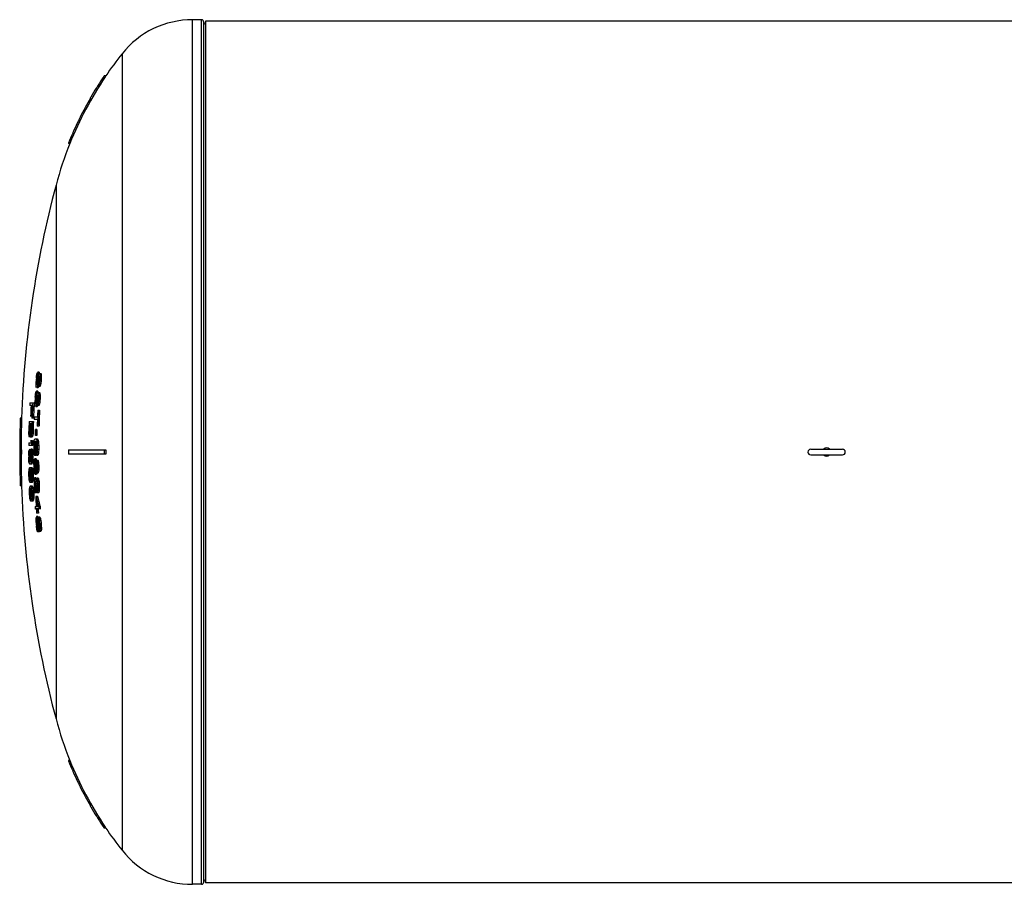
# Model space of a CAD drawing. Header units: millimetres. Extents: x 0 to 297, y 0 to 210.
# Tile 3 of 17: x 101 to 145, y 73 to 111. Entities that reach past the tile are written whole.
import ezdxf

# ---------------------------------------------------------------- set-up
doc = ezdxf.new("R2010")
doc.units = ezdxf.units.MM
doc.header["$LTSCALE"] = 16.335
doc.layers.get('0').update_dxf_attribs({"linetype": 'CONTINUOUS'})
doc.layers.add('AXES_REF', color=7, linetype='CONTINUOUS')

msp = doc.modelspace()

# ---------------------------------------------------------------- linework, layer by layer
at = {"color": 9, "linetype": 'Continuous'}
for p, q in [((109.032, 72.871), (109.032, 111.271)), ((109.432, 72.871), (109.432, 111.271))]:
    msp.add_line(p, q, dxfattribs=at)
at = {"color": 7, "linetype": 'Continuous'}
for p, q in [((109.532, 72.974), (109.532, 111.171)), ((188.841, 111.211), (109.601, 111.211)), ((105.102, 108.771), (105.086, 108.747)), ((105.102, 108.771), (105.086, 108.747)), ((105.175, 108.771), (105.102, 108.771)), ((105.152, 108.738), (105.175, 108.771)), ((105.153, 108.738), (105.175, 108.771)), ((103.524, 105.793), (103.515, 105.771)), ((103.524, 105.793), (103.515, 105.771)), ((103.58, 105.771), (103.515, 105.771)), ((102.093, 95.353), (102.102, 95.431)), ((102.102, 95.431), (102.103, 95.446)), ((102.103, 95.446), (102.114, 95.509)), ((102.117, 95.39), (102.113, 95.353)), ((102.114, 95.509), (102.12, 95.54)), ((102.121, 95.428), (102.117, 95.39)), ((102.12, 95.54), (102.141, 95.596)), ((102.135, 95.484), (102.121, 95.428)), ((102.168, 95.428), (102.121, 95.428)), ((102.147, 95.503), (102.135, 95.484)), ((102.181, 95.484), (102.135, 95.484)), ((102.141, 95.596), (102.155, 95.615)), ((102.19, 95.503), (102.147, 95.503)), ((102.216, 95.615), (102.155, 95.615)), ((102.159, 95.315), (102.168, 95.39)), ((102.168, 95.39), (102.178, 95.453)), ((102.178, 95.453), (102.181, 95.465)), ((102.187, 95.371), (102.18, 95.315)), ((102.181, 95.465), (102.19, 95.503)), ((102.198, 95.428), (102.187, 95.371)), ((102.226, 95.371), (102.187, 95.371)), ((102.19, 95.503), (102.2, 95.54)), ((102.21, 95.446), (102.198, 95.428)), ((102.226, 95.428), (102.198, 95.428)), ((102.2, 95.54), (102.215, 95.559)), ((102.217, 95.446), (102.21, 95.446)), ((102.215, 95.559), (102.29, 95.559)), ((102.226, 95.428), (102.217, 95.446)), ((102.229, 95.371), (102.226, 95.428)), ((102.228, 95.315), (102.229, 95.371)), ((102.229, 95.559), (102.242, 95.54)), ((102.242, 95.54), (102.246, 95.503)), ((102.303, 95.54), (102.242, 95.54)), ((102.246, 95.503), (102.25, 95.465)), ((102.25, 95.465), (102.252, 95.39)), ((102.311, 95.465), (102.25, 95.465)), ((102.252, 95.39), (102.25, 95.315)), ((102.313, 95.39), (102.252, 95.39)), ((102.29, 95.559), (102.303, 95.54)), ((102.303, 95.54), (102.307, 95.503)), ((102.307, 95.503), (102.311, 95.465)), ((102.311, 95.465), (102.313, 95.39)), ((102.313, 95.39), (102.311, 95.315)), ((102.079, 95.109), (102.082, 95.171)), ((102.081, 95.034), (102.079, 95.109)), ((102.089, 94.959), (102.081, 95.034)), ((102.082, 95.171), (102.083, 95.203)), ((102.1, 94.921), (102.089, 94.959)), ((102.102, 95.203), (102.1, 95.128)), ((102.1, 95.128), (102.103, 95.071)), ((102.143, 95.128), (102.1, 95.128)), ((102.151, 95.203), (102.102, 95.203)), ((102.103, 95.071), (102.11, 95.034)), ((102.133, 95.071), (102.103, 95.071)), ((102.11, 95.034), (102.12, 95.034)), ((102.159, 95.353), (102.113, 95.353)), ((102.132, 94.959), (102.116, 94.921)), ((102.12, 95.034), (102.133, 95.071)), ((102.138, 94.984), (102.132, 94.959)), ((102.193, 94.959), (102.132, 94.959)), ((102.133, 95.071), (102.141, 95.118)), ((102.15, 95.034), (102.138, 94.984)), ((102.141, 95.118), (102.143, 95.128)), ((102.143, 95.128), (102.15, 95.19)), ((102.15, 95.19), (102.151, 95.203)), ((102.156, 95.071), (102.15, 95.034)), ((102.188, 95.034), (102.15, 95.034)), ((102.162, 95.109), (102.156, 95.071)), ((102.167, 95.156), (102.162, 95.109)), ((102.203, 95.109), (102.162, 95.109)), ((102.172, 95.203), (102.167, 95.156)), ((102.22, 95.203), (102.172, 95.203)), ((102.193, 94.959), (102.177, 94.921)), ((102.229, 95.315), (102.18, 95.315)), ((102.2, 94.996), (102.188, 94.978)), ((102.249, 94.978), (102.188, 94.978)), ((102.198, 94.978), (102.193, 94.959)), ((102.195, 95.09), (102.203, 95.109)), ((102.211, 95.034), (102.2, 94.996)), ((102.211, 95.034), (102.2, 94.996)), ((102.261, 94.996), (102.2, 94.996)), ((102.203, 95.109), (102.213, 95.146)), ((102.217, 95.053), (102.211, 95.034)), ((102.213, 95.146), (102.22, 95.203)), ((102.225, 95.09), (102.217, 95.053)), ((102.279, 95.053), (102.217, 95.053)), ((102.233, 95.128), (102.225, 95.09)), ((102.236, 95.159), (102.233, 95.128)), ((102.294, 95.128), (102.233, 95.128)), ((102.243, 95.221), (102.236, 95.159)), ((102.304, 95.221), (102.243, 95.221)), ((102.261, 94.996), (102.249, 94.978)), ((102.311, 95.315), (102.25, 95.315)), ((102.279, 95.053), (102.261, 94.996)), ((102.294, 95.128), (102.279, 95.053)), ((102.304, 95.221), (102.294, 95.128)), ((102.04, 94.509), (102.048, 94.603)), ((102.048, 94.603), (102.058, 94.665)), ((102.058, 94.665), (102.063, 94.696)), ((102.063, 94.546), (102.059, 94.509)), ((102.107, 94.509), (102.059, 94.509)), ((102.063, 94.696), (102.083, 94.753)), ((102.067, 94.584), (102.063, 94.546)), ((102.08, 94.64), (102.067, 94.584)), ((102.114, 94.584), (102.067, 94.584)), ((102.091, 94.659), (102.08, 94.64)), ((102.125, 94.64), (102.08, 94.64)), ((102.083, 94.753), (102.097, 94.771)), ((102.134, 94.659), (102.091, 94.659)), ((102.158, 94.771), (102.097, 94.771)), ((102.107, 94.471), (102.114, 94.546)), ((102.114, 94.546), (102.123, 94.609)), ((102.177, 94.921), (102.116, 94.921)), ((102.123, 94.609), (102.125, 94.621)), ((102.125, 94.621), (102.134, 94.659)), ((102.134, 94.528), (102.127, 94.471)), ((102.134, 94.659), (102.143, 94.696)), ((102.144, 94.584), (102.134, 94.528)), ((102.171, 94.528), (102.134, 94.528)), ((102.143, 94.696), (102.158, 94.715)), ((102.155, 94.603), (102.144, 94.584)), ((102.171, 94.584), (102.144, 94.584)), ((102.162, 94.603), (102.155, 94.603)), ((102.158, 94.715), (102.233, 94.715)), ((102.171, 94.584), (102.162, 94.603)), ((102.175, 94.528), (102.171, 94.584)), ((102.172, 94.715), (102.185, 94.696)), ((102.176, 94.471), (102.175, 94.528)), ((102.185, 94.696), (102.19, 94.659)), ((102.246, 94.696), (102.185, 94.696)), ((102.19, 94.659), (102.195, 94.621)), ((102.195, 94.621), (102.198, 94.546)), ((102.256, 94.621), (102.195, 94.621)), ((102.198, 94.546), (102.197, 94.471)), ((102.259, 94.546), (102.198, 94.546)), ((102.233, 94.715), (102.246, 94.696)), ((102.246, 94.696), (102.251, 94.659)), ((102.251, 94.659), (102.256, 94.621)), ((102.256, 94.621), (102.259, 94.546)), ((102.259, 94.546), (102.258, 94.471)), ((101.856, 94.143), (101.798, 94.143)), ((101.803, 94.256), (101.992, 94.256)), ((101.909, 94.143), (101.872, 94.143)), ((102.031, 94.265), (102.032, 94.328)), ((102.034, 94.19), (102.031, 94.265)), ((102.032, 94.328), (102.032, 94.359)), ((102.042, 94.128), (102.034, 94.19)), ((102.043, 94.115), (102.034, 94.185)), ((102.054, 94.078), (102.043, 94.115)), ((102.045, 94.109), (102.043, 94.115)), ((102.052, 94.359), (102.051, 94.284)), ((102.051, 94.284), (102.055, 94.228)), ((102.094, 94.284), (102.051, 94.284)), ((102.101, 94.359), (102.052, 94.359)), ((102.055, 94.228), (102.063, 94.19)), ((102.085, 94.228), (102.055, 94.228)), ((102.063, 94.19), (102.073, 94.19)), ((102.086, 94.115), (102.071, 94.078)), ((102.132, 94.078), (102.071, 94.078)), ((102.073, 94.19), (102.085, 94.228)), ((102.085, 94.228), (102.092, 94.275)), ((102.092, 94.14), (102.086, 94.115)), ((102.147, 94.115), (102.086, 94.115)), ((102.092, 94.275), (102.094, 94.284)), ((102.103, 94.19), (102.092, 94.14)), ((102.094, 94.284), (102.1, 94.346)), ((102.1, 94.346), (102.101, 94.359)), ((102.108, 94.228), (102.103, 94.19)), ((102.142, 94.19), (102.103, 94.19)), ((102.113, 94.265), (102.108, 94.228)), ((102.117, 94.312), (102.113, 94.265)), ((102.155, 94.265), (102.113, 94.265)), ((102.121, 94.359), (102.117, 94.312)), ((102.17, 94.359), (102.121, 94.359)), ((102.175, 94.471), (102.127, 94.471)), ((102.147, 94.115), (102.132, 94.078)), ((102.153, 94.153), (102.142, 94.134)), ((102.203, 94.134), (102.142, 94.134)), ((102.147, 94.246), (102.155, 94.265)), ((102.151, 94.134), (102.147, 94.115)), ((102.151, 94.134), (102.15, 94.128)), ((102.164, 94.19), (102.153, 94.153)), ((102.214, 94.153), (102.153, 94.153)), ((102.155, 94.265), (102.164, 94.303)), ((102.164, 94.303), (102.17, 94.359)), ((102.17, 94.209), (102.164, 94.19)), ((102.177, 94.246), (102.17, 94.209)), ((102.231, 94.209), (102.17, 94.209)), ((102.184, 94.284), (102.177, 94.246)), ((102.187, 94.315), (102.184, 94.284)), ((102.245, 94.284), (102.184, 94.284)), ((102.192, 94.378), (102.187, 94.315)), ((102.253, 94.378), (102.192, 94.378)), ((102.258, 94.471), (102.197, 94.471)), ((102.214, 94.153), (102.203, 94.134)), ((102.231, 94.209), (102.214, 94.153)), ((102.245, 94.284), (102.231, 94.209)), ((102.253, 94.378), (102.245, 94.284)), ((101.889, 93.656), (101.853, 93.656)), ((102.001, 93.628), (102.142, 93.628)), ((102.154, 93.928), (102.233, 93.928)), ((101.436, 93.571), (101.376, 93.571)), ((101.771, 93.431), (101.96, 93.431)), ((101.823, 93.318), (101.783, 93.318)), ((101.879, 93.318), (101.839, 93.318)), ((101.965, 93.581), (101.887, 93.581)), ((102.139, 93.515), (101.998, 93.515)), ((102.209, 93.215), (102.13, 93.215)), ((101.76, 92.95), (101.76, 92.981)), ((101.761, 92.887), (101.76, 92.95)), ((101.764, 92.845), (101.761, 92.887)), ((101.767, 92.812), (101.764, 92.845)), ((101.768, 92.803), (101.767, 92.812)), ((101.776, 92.756), (101.768, 92.803)), ((101.775, 92.962), (101.776, 92.906)), ((101.811, 92.962), (101.775, 92.962)), ((101.776, 92.906), (101.781, 92.868)), ((101.814, 92.906), (101.776, 92.906)), ((101.784, 92.737), (101.776, 92.756)), ((101.781, 92.868), (101.788, 92.85)), ((101.805, 92.868), (101.781, 92.868)), ((101.788, 92.85), (101.796, 92.85)), ((101.796, 92.85), (101.805, 92.868)), ((101.806, 92.756), (101.797, 92.737)), ((101.805, 92.868), (101.811, 92.906)), ((101.813, 92.793), (101.806, 92.756)), ((101.833, 92.756), (101.806, 92.756)), ((101.811, 92.906), (101.814, 92.962)), ((101.817, 92.812), (101.813, 92.793)), ((101.821, 92.85), (101.817, 92.812)), ((101.823, 92.812), (101.821, 92.85)), ((101.826, 92.793), (101.823, 92.812)), ((101.833, 92.756), (101.826, 92.793)), ((101.831, 92.962), (101.833, 92.906)), ((101.87, 92.962), (101.831, 92.962)), ((101.833, 92.906), (101.837, 92.868)), ((101.87, 92.906), (101.833, 92.906)), ((101.841, 92.737), (101.833, 92.756)), ((101.837, 92.868), (101.846, 92.85)), ((101.86, 92.868), (101.837, 92.868)), ((101.846, 92.85), (101.851, 92.85)), ((101.851, 92.85), (101.86, 92.868)), ((101.861, 92.756), (101.852, 92.737)), ((101.86, 92.868), (101.866, 92.906)), ((101.869, 92.793), (101.861, 92.756)), ((101.922, 92.756), (101.861, 92.756)), ((101.866, 92.906), (101.87, 92.962)), ((101.873, 92.812), (101.869, 92.793)), ((101.878, 92.849), (101.873, 92.812)), ((101.934, 92.812), (101.873, 92.812)), ((101.883, 92.887), (101.878, 92.849)), ((101.885, 92.918), (101.883, 92.887)), ((101.944, 92.887), (101.883, 92.887)), ((101.888, 92.981), (101.885, 92.918)), ((101.949, 92.981), (101.888, 92.981)), ((101.922, 92.756), (101.913, 92.737)), ((101.934, 92.812), (101.922, 92.756)), ((101.944, 92.887), (101.934, 92.812)), ((101.949, 92.981), (101.944, 92.887)), ((102.113, 92.803), (102.053, 92.803)), ((102.118, 93.065), (102.058, 93.065)), ((101.752, 92.475), (101.858, 92.475)), ((101.941, 92.362), (101.752, 92.362)), ((101.786, 92.737), (101.784, 92.737)), ((101.841, 92.737), (101.797, 92.737)), ((101.839, 92.587), (101.922, 92.587)), ((101.913, 92.737), (101.852, 92.737)), ((101.878, 92.493), (101.881, 92.475)), ((101.941, 92.475), (101.881, 92.475)), ((101.922, 92.587), (101.925, 92.568)), ((101.938, 92.493), (101.941, 92.475)), ((101.976, 92.353), (101.979, 92.446)), ((101.979, 92.446), (101.986, 92.521)), ((101.986, 92.521), (102, 92.596)), ((101.997, 92.39), (101.995, 92.353)), ((102.056, 92.353), (101.995, 92.353)), ((101.999, 92.428), (101.997, 92.39)), ((102.005, 92.484), (101.999, 92.428)), ((102.059, 92.428), (101.999, 92.428)), ((102, 92.596), (102.014, 92.634)), ((102.016, 92.521), (102.005, 92.484)), ((102.066, 92.484), (102.005, 92.484)), ((102.014, 92.634), (102.03, 92.653)), ((102.029, 92.54), (102.016, 92.521)), ((102.077, 92.521), (102.016, 92.521)), ((102.028, 92.65), (102.03, 92.653)), ((102.08, 92.54), (102.029, 92.54)), ((102.03, 92.653), (102.142, 92.653)), ((102.059, 92.428), (102.056, 92.353)), ((102.066, 92.484), (102.059, 92.428)), ((102.077, 92.521), (102.066, 92.484)), ((102.085, 92.533), (102.077, 92.521)), ((102.093, 92.521), (102.08, 92.54)), ((102.081, 92.653), (102.098, 92.634)), ((102.103, 92.484), (102.093, 92.521)), ((102.098, 92.634), (102.112, 92.596)), ((102.159, 92.634), (102.098, 92.634)), ((102.11, 92.428), (102.103, 92.484)), ((102.113, 92.353), (102.11, 92.428)), ((102.112, 92.596), (102.125, 92.521)), ((102.173, 92.596), (102.112, 92.596)), ((102.125, 92.521), (102.131, 92.446)), ((102.186, 92.521), (102.125, 92.521)), ((102.131, 92.446), (102.134, 92.353)), ((102.192, 92.446), (102.131, 92.446)), ((102.195, 92.353), (102.134, 92.353)), ((102.142, 92.653), (102.159, 92.634)), ((102.159, 92.634), (102.173, 92.596)), ((102.173, 92.596), (102.186, 92.521)), ((102.186, 92.521), (102.192, 92.446)), ((102.192, 92.446), (102.195, 92.353)), ((101.352, 92.171), (101.436, 92.171)), ((101.436, 91.971), (101.352, 91.971)), ((101.751, 91.912), (101.753, 91.99)), ((101.753, 92.006), (101.76, 92.084)), ((101.753, 91.99), (101.753, 92.006)), ((101.76, 92.084), (101.761, 92.1)), ((101.761, 92.1), (101.771, 92.156)), ((101.766, 91.987), (101.764, 91.931)), ((101.795, 91.931), (101.764, 91.931)), ((101.771, 92.043), (101.766, 91.987)), ((101.795, 91.987), (101.766, 91.987)), ((101.779, 92.081), (101.771, 92.043)), ((101.798, 92.043), (101.771, 92.043)), ((101.778, 92.171), (101.779, 92.175)), ((101.817, 92.175), (101.779, 92.175)), ((101.806, 92.081), (101.779, 92.081)), ((101.795, 91.931), (101.798, 92.025)), ((101.798, 92.025), (101.806, 92.118)), ((101.806, 92.118), (101.815, 92.165)), ((101.811, 92.006), (101.809, 91.95)), ((101.862, 91.95), (101.809, 91.95)), ((101.817, 92.062), (101.811, 92.006)), ((101.865, 92.006), (101.811, 92.006)), ((101.815, 92.165), (101.817, 92.175)), ((101.817, 92.175), (101.831, 92.212)), ((101.825, 92.1), (101.817, 92.062)), ((101.862, 92.062), (101.817, 92.062)), ((101.833, 92.118), (101.825, 92.1)), ((101.847, 92.1), (101.825, 92.1)), ((101.839, 92.118), (101.833, 92.118)), ((101.847, 92.1), (101.839, 92.118)), ((101.84, 92.212), (101.903, 92.212)), ((101.842, 92.212), (101.856, 92.175)), ((101.842, 92.212), (101.856, 92.175)), ((101.856, 92.062), (101.847, 92.1)), ((101.856, 92.175), (101.86, 92.156)), ((101.917, 92.175), (101.856, 92.175)), ((101.862, 92.006), (101.856, 92.062)), ((101.86, 92.156), (101.867, 92.118)), ((101.86, 92.156), (101.867, 92.118)), ((101.865, 91.95), (101.862, 92.006)), ((101.867, 92.118), (101.876, 92.025)), ((101.928, 92.118), (101.867, 92.118)), ((101.876, 92.025), (101.878, 91.962)), ((101.937, 92.025), (101.876, 92.025)), ((101.878, 91.962), (101.879, 91.931)), ((101.94, 91.931), (101.879, 91.931)), ((101.903, 92.212), (101.917, 92.175)), ((101.917, 92.175), (101.92, 92.156)), ((101.92, 92.156), (101.928, 92.118)), ((101.928, 92.118), (101.937, 92.025)), ((101.937, 92.025), (101.939, 91.962)), ((101.939, 91.962), (101.94, 91.931)), ((101.978, 92.09), (101.975, 92.184)), ((101.984, 92.015), (101.978, 92.09)), ((101.991, 91.978), (101.984, 92.015)), ((101.997, 91.94), (101.991, 91.978)), ((101.994, 92.184), (101.997, 92.109)), ((102.055, 92.184), (101.994, 92.184)), ((101.997, 92.109), (102.004, 92.053)), ((102.058, 92.109), (101.997, 92.109)), ((102.004, 92.053), (102.013, 92.034)), ((102.064, 92.053), (102.004, 92.053)), ((102.074, 92.034), (102.013, 92.034)), ((102.075, 91.921), (102.014, 91.921)), ((102.055, 92.184), (102.058, 92.109)), ((102.058, 92.109), (102.064, 92.053)), ((102.064, 92.053), (102.074, 92.034)), ((102.091, 92.034), (102.102, 92.053)), ((102.109, 91.94), (102.091, 91.921)), ((102.152, 91.921), (102.091, 91.921)), ((102.102, 92.053), (102.109, 92.109)), ((102.109, 92.109), (102.112, 92.184)), ((102.116, 91.978), (102.109, 91.94)), ((102.17, 91.94), (102.109, 91.94)), ((102.123, 92.015), (102.116, 91.978)), ((102.126, 92.053), (102.123, 92.015)), ((102.184, 92.015), (102.123, 92.015)), ((102.13, 92.09), (102.126, 92.053)), ((102.132, 92.137), (102.13, 92.09)), ((102.191, 92.09), (102.13, 92.09)), ((102.134, 92.184), (102.132, 92.137)), ((102.195, 92.184), (102.134, 92.184)), ((102.17, 91.94), (102.152, 91.921)), ((102.184, 92.015), (102.17, 91.94)), ((102.191, 92.09), (102.184, 92.015)), ((102.195, 92.184), (102.191, 92.09)), ((103.515, 92.171), (105.175, 92.171)), ((105.175, 91.971), (103.515, 91.971)), ((136.496, 91.946), (137.903, 91.946)), ((136.497, 92.196), (137.906, 92.196)), ((101.752, 91.821), (101.751, 91.837)), ((101.754, 91.743), (101.752, 91.821)), ((101.76, 91.681), (101.754, 91.743)), ((101.763, 91.65), (101.76, 91.681)), ((101.765, 91.64), (101.763, 91.65)), ((101.764, 91.818), (101.767, 91.762)), ((101.796, 91.818), (101.764, 91.818)), ((101.774, 91.593), (101.765, 91.64)), ((101.767, 91.762), (101.773, 91.706)), ((101.799, 91.762), (101.767, 91.762)), ((101.773, 91.706), (101.781, 91.668)), ((101.799, 91.706), (101.773, 91.706)), ((101.787, 91.556), (101.774, 91.593)), ((101.781, 91.668), (101.789, 91.65)), ((101.805, 91.668), (101.781, 91.668)), ((101.79, 91.553), (101.787, 91.556)), ((101.79, 91.553), (101.787, 91.556)), ((101.789, 91.65), (101.802, 91.634)), ((101.789, 91.65), (101.802, 91.634)), ((101.805, 91.65), (101.789, 91.65)), ((101.806, 91.537), (101.79, 91.553)), ((101.806, 91.537), (101.79, 91.553)), ((101.799, 91.743), (101.796, 91.837)), ((101.803, 91.706), (101.799, 91.743)), ((101.802, 91.634), (101.805, 91.631)), ((101.802, 91.634), (101.805, 91.631)), ((101.811, 91.631), (101.803, 91.706)), ((101.805, 91.631), (101.811, 91.631)), ((101.886, 91.537), (101.806, 91.537)), ((101.809, 91.818), (101.812, 91.762)), ((101.863, 91.818), (101.809, 91.818)), ((101.812, 91.762), (101.818, 91.706)), ((101.865, 91.762), (101.812, 91.762)), ((101.818, 91.706), (101.827, 91.668)), ((101.857, 91.706), (101.818, 91.706)), ((101.827, 91.668), (101.835, 91.65)), ((101.849, 91.668), (101.827, 91.668)), ((101.835, 91.65), (101.841, 91.65)), ((101.841, 91.65), (101.849, 91.668)), ((101.858, 91.593), (101.845, 91.556)), ((101.905, 91.556), (101.845, 91.556)), ((101.849, 91.668), (101.857, 91.706)), ((101.857, 91.706), (101.863, 91.762)), ((101.862, 91.612), (101.858, 91.593)), ((101.919, 91.593), (101.858, 91.593)), ((101.869, 91.65), (101.862, 91.612)), ((101.863, 91.762), (101.865, 91.818)), ((101.875, 91.712), (101.869, 91.65)), ((101.93, 91.65), (101.869, 91.65)), ((101.877, 91.743), (101.875, 91.712)), ((101.878, 91.775), (101.877, 91.743)), ((101.938, 91.743), (101.877, 91.743)), ((101.88, 91.837), (101.878, 91.775)), ((101.94, 91.837), (101.88, 91.837)), ((101.919, 91.593), (101.905, 91.556)), ((101.923, 91.614), (101.919, 91.593)), ((101.923, 91.614), (101.919, 91.593)), ((101.93, 91.65), (101.923, 91.614)), ((101.93, 91.65), (101.923, 91.614)), ((101.933, 91.681), (101.93, 91.65)), ((101.938, 91.743), (101.933, 91.681)), ((101.94, 91.837), (101.938, 91.743)), ((101.978, 91.509), (101.98, 91.603)), ((101.98, 91.603), (101.989, 91.696)), ((101.989, 91.696), (102.005, 91.753)), ((102, 91.584), (101.997, 91.509)), ((102.05, 91.509), (101.997, 91.509)), ((102.009, 91.64), (102, 91.584)), ((102.05, 91.584), (102, 91.584)), ((102.005, 91.753), (102.018, 91.771)), ((102.019, 91.659), (102.009, 91.64)), ((102.056, 91.64), (102.009, 91.64)), ((102.079, 91.771), (102.018, 91.771)), ((102.069, 91.659), (102.019, 91.659)), ((102.047, 91.471), (102.05, 91.546)), ((102.05, 91.546), (102.056, 91.621)), ((102.056, 91.621), (102.062, 91.659)), ((102.062, 91.659), (102.069, 91.696)), ((102.07, 91.528), (102.068, 91.471)), ((102.112, 91.471), (102.068, 91.471)), ((102.069, 91.696), (102.082, 91.715)), ((102.076, 91.584), (102.07, 91.528)), ((102.112, 91.528), (102.07, 91.528)), ((102.087, 91.603), (102.076, 91.584)), ((102.104, 91.584), (102.076, 91.584)), ((102.082, 91.715), (102.157, 91.715)), ((102.094, 91.603), (102.087, 91.603)), ((102.104, 91.584), (102.094, 91.603)), ((102.096, 91.715), (102.11, 91.696)), ((102.112, 91.528), (102.104, 91.584)), ((102.11, 91.696), (102.117, 91.659)), ((102.171, 91.696), (102.11, 91.696)), ((102.116, 91.471), (102.112, 91.528)), ((102.117, 91.659), (102.125, 91.621)), ((102.125, 91.621), (102.133, 91.546)), ((102.186, 91.621), (102.125, 91.621)), ((102.133, 91.546), (102.137, 91.471)), ((102.194, 91.546), (102.133, 91.546)), ((102.198, 91.471), (102.137, 91.471)), ((102.157, 91.715), (102.171, 91.696)), ((102.171, 91.696), (102.179, 91.659)), ((102.179, 91.659), (102.186, 91.621)), ((102.186, 91.621), (102.194, 91.546)), ((102.194, 91.546), (102.198, 91.471)), ((101.762, 91.162), (101.768, 91.256)), ((101.762, 91.05), (101.762, 91.162)), ((101.762, 91.106), (101.762, 91.143)), ((101.762, 91.05), (101.762, 91.106)), ((101.767, 90.937), (101.762, 91.05)), ((101.765, 90.993), (101.763, 91.031)), ((101.767, 90.937), (101.765, 90.993)), ((101.768, 91.256), (101.775, 91.312)), ((101.775, 91.312), (101.785, 91.35)), ((101.776, 91.143), (101.775, 91.112)), ((101.775, 91.112), (101.775, 91.05)), ((101.775, 91.05), (101.777, 91.003)), ((101.835, 91.05), (101.775, 91.05)), ((101.78, 91.2), (101.776, 91.143)), ((101.836, 91.143), (101.776, 91.143)), ((101.777, 91.003), (101.78, 90.956)), ((101.787, 91.237), (101.78, 91.2)), ((101.84, 91.2), (101.78, 91.2)), ((101.783, 91.343), (101.785, 91.35)), ((101.792, 91.262), (101.784, 91.224)), ((101.785, 91.35), (101.792, 91.368)), ((101.792, 91.368), (101.806, 91.387)), ((101.794, 91.275), (101.792, 91.262)), ((101.794, 91.275), (101.792, 91.262)), ((101.797, 91.278), (101.794, 91.275)), ((101.797, 91.278), (101.794, 91.275)), ((101.846, 91.275), (101.794, 91.275)), ((101.81, 91.293), (101.797, 91.278)), ((101.803, 91.384), (101.806, 91.387)), ((101.806, 91.387), (101.891, 91.387)), ((101.829, 91.293), (101.81, 91.293)), ((101.846, 91.275), (101.829, 91.293)), ((101.83, 91.387), (101.844, 91.368)), ((101.836, 91.096), (101.835, 91.05)), ((101.835, 91.05), (101.838, 91.003)), ((101.84, 91.2), (101.836, 91.143)), ((101.836, 91.143), (101.836, 91.096)), ((101.838, 91.003), (101.84, 90.956)), ((101.847, 91.237), (101.84, 91.2)), ((101.844, 91.368), (101.853, 91.35)), ((101.905, 91.368), (101.844, 91.368)), ((101.851, 91.255), (101.845, 91.224)), ((101.851, 91.255), (101.847, 91.237)), ((101.853, 91.35), (101.865, 91.312)), ((101.914, 91.35), (101.853, 91.35)), ((101.871, 91.143), (101.864, 91.2)), ((101.865, 91.312), (101.875, 91.256)), ((101.926, 91.312), (101.865, 91.312)), ((101.876, 91.05), (101.871, 91.143)), ((101.875, 91.256), (101.885, 91.162)), ((101.935, 91.256), (101.875, 91.256)), ((101.875, 90.956), (101.876, 91.05)), ((101.885, 91.162), (101.889, 91.087)), ((101.946, 91.162), (101.885, 91.162)), ((101.889, 91.087), (101.89, 91.05)), ((101.89, 91.05), (101.89, 90.993)), ((101.951, 91.05), (101.89, 91.05)), ((101.89, 90.993), (101.89, 90.937)), ((101.891, 91.387), (101.905, 91.368)), ((101.905, 91.368), (101.914, 91.35)), ((101.914, 91.35), (101.926, 91.312)), ((101.926, 91.312), (101.935, 91.256)), ((101.935, 91.256), (101.941, 91.209)), ((101.941, 91.209), (101.946, 91.162)), ((101.946, 91.162), (101.947, 91.143)), ((101.947, 91.143), (101.951, 91.05)), ((101.951, 91.05), (101.951, 90.937)), ((101.985, 91.265), (101.98, 91.359)), ((101.993, 91.19), (101.985, 91.265)), ((102.005, 91.128), (101.993, 91.19)), ((102.007, 91.115), (101.994, 91.183)), ((101.999, 91.359), (102.004, 91.284)), ((102.049, 91.359), (101.999, 91.359)), ((102.004, 91.284), (102.011, 91.228)), ((102.047, 91.284), (102.004, 91.284)), ((102.021, 91.078), (102.007, 91.115)), ((102.009, 91.109), (102.007, 91.115)), ((102.011, 91.228), (102.022, 91.19)), ((102.047, 91.228), (102.011, 91.228)), ((102.022, 91.19), (102.032, 91.19)), ((102.032, 91.19), (102.041, 91.228)), ((102.05, 91.115), (102.037, 91.078)), ((102.098, 91.078), (102.037, 91.078)), ((102.041, 91.228), (102.046, 91.275)), ((102.046, 91.275), (102.047, 91.284)), ((102.047, 91.284), (102.048, 91.321)), ((102.048, 91.321), (102.049, 91.359)), ((102.05, 91.115), (102.048, 91.109)), ((102.054, 91.14), (102.05, 91.115)), ((102.111, 91.115), (102.05, 91.115)), ((102.062, 91.19), (102.054, 91.14)), ((102.065, 91.228), (102.062, 91.19)), ((102.104, 91.19), (102.062, 91.19)), ((102.067, 91.265), (102.065, 91.228)), ((102.068, 91.312), (102.067, 91.265)), ((102.102, 91.265), (102.067, 91.265)), ((102.069, 91.359), (102.068, 91.312)), ((102.118, 91.359), (102.069, 91.359)), ((102.111, 91.115), (102.098, 91.078)), ((102.111, 91.115), (102.098, 91.078)), ((102.102, 91.246), (102.109, 91.265)), ((102.114, 91.153), (102.104, 91.134)), ((102.165, 91.134), (102.104, 91.134)), ((102.109, 91.265), (102.115, 91.303)), ((102.114, 91.134), (102.111, 91.115)), ((102.114, 91.134), (102.113, 91.128)), ((102.123, 91.19), (102.114, 91.153)), ((102.175, 91.153), (102.114, 91.153)), ((102.115, 91.303), (102.118, 91.359)), ((102.127, 91.209), (102.123, 91.19)), ((102.132, 91.246), (102.127, 91.209)), ((102.188, 91.209), (102.127, 91.209)), ((102.137, 91.284), (102.132, 91.246)), ((102.139, 91.378), (102.137, 91.315)), ((102.137, 91.315), (102.137, 91.284)), ((102.198, 91.284), (102.137, 91.284)), ((102.2, 91.378), (102.139, 91.378)), ((102.175, 91.153), (102.165, 91.134)), ((102.188, 91.209), (102.175, 91.153)), ((102.198, 91.284), (102.188, 91.209)), ((102.2, 91.378), (102.198, 91.284)), ((101.436, 90.571), (101.376, 90.571)), ((101.777, 90.843), (101.767, 90.937)), ((101.779, 90.834), (101.777, 90.843)), ((101.787, 90.787), (101.779, 90.834)), ((101.78, 90.956), (101.786, 90.9)), ((101.84, 90.956), (101.78, 90.956)), ((101.786, 90.9), (101.801, 90.837)), ((101.847, 90.9), (101.786, 90.9)), ((101.789, 90.781), (101.787, 90.787)), ((101.798, 90.75), (101.789, 90.781)), ((101.795, 90.862), (101.804, 90.825)), ((101.807, 90.731), (101.798, 90.75)), ((101.804, 90.825), (101.818, 90.809)), ((101.856, 90.825), (101.804, 90.825)), ((101.821, 90.712), (101.807, 90.731)), ((101.809, 90.728), (101.807, 90.731)), ((101.813, 90.543), (101.825, 90.562)), ((101.818, 90.809), (101.821, 90.806)), ((101.821, 90.806), (101.84, 90.806)), ((101.906, 90.712), (101.821, 90.712)), ((101.823, 90.559), (101.825, 90.562)), ((101.825, 90.562), (101.911, 90.562)), ((101.84, 90.956), (101.847, 90.9)), ((101.84, 90.806), (101.856, 90.825)), ((101.859, 90.731), (101.845, 90.712)), ((101.847, 90.9), (101.859, 90.85)), ((101.85, 90.562), (101.865, 90.543)), ((101.867, 90.75), (101.859, 90.731)), ((101.919, 90.731), (101.859, 90.731)), ((101.872, 90.768), (101.867, 90.75)), ((101.927, 90.75), (101.867, 90.75)), ((101.871, 90.9), (101.875, 90.956)), ((101.877, 90.787), (101.872, 90.768)), ((101.884, 90.843), (101.877, 90.787)), ((101.938, 90.787), (101.877, 90.787)), ((101.888, 90.906), (101.884, 90.843)), ((101.945, 90.843), (101.884, 90.843)), ((101.89, 90.937), (101.888, 90.906)), ((101.951, 90.937), (101.89, 90.937)), ((101.919, 90.731), (101.906, 90.712)), ((101.911, 90.562), (101.925, 90.543)), ((101.927, 90.75), (101.919, 90.731)), ((101.938, 90.787), (101.927, 90.75)), ((101.945, 90.843), (101.938, 90.787)), ((101.949, 90.906), (101.945, 90.843)), ((101.951, 90.937), (101.949, 90.906)), ((102.005, 90.928), (102.02, 90.844)), ((102.066, 90.928), (102.005, 90.928)), ((102.052, 90.672), (102.069, 90.584)), ((102.066, 90.928), (102.081, 90.844)), ((102.069, 90.584), (102.086, 90.494)), ((102.069, 90.584), (102.077, 90.54)), ((102.071, 90.902), (102.081, 90.844)), ((102.081, 90.844), (102.097, 90.759)), ((102.097, 90.759), (102.113, 90.672)), ((102.109, 90.909), (102.124, 90.89)), ((102.17, 90.909), (102.109, 90.909)), ((102.124, 90.778), (102.112, 90.815)), ((102.113, 90.672), (102.13, 90.584)), ((102.124, 90.89), (102.132, 90.853)), ((102.185, 90.89), (102.124, 90.89)), ((102.132, 90.721), (102.124, 90.778)), ((102.13, 90.584), (102.141, 90.527)), ((102.13, 90.584), (102.141, 90.527)), ((102.132, 90.853), (102.14, 90.815)), ((102.139, 90.628), (102.132, 90.721)), ((102.14, 90.815), (102.149, 90.74)), ((102.201, 90.815), (102.14, 90.815)), ((102.141, 90.459), (102.141, 90.553)), ((102.149, 90.74), (102.153, 90.675)), ((102.21, 90.74), (102.149, 90.74)), ((102.153, 90.675), (102.157, 90.609)), ((102.218, 90.609), (102.157, 90.609)), ((102.17, 90.909), (102.185, 90.89)), ((102.185, 90.89), (102.193, 90.853)), ((102.193, 90.853), (102.201, 90.815)), ((102.201, 90.815), (102.21, 90.74)), ((101.786, 90.337), (101.79, 90.431)), ((101.788, 90.225), (101.786, 90.337)), ((101.787, 90.281), (101.786, 90.318)), ((101.788, 90.225), (101.787, 90.281)), ((101.795, 90.112), (101.788, 90.225)), ((101.792, 90.168), (101.789, 90.206)), ((101.79, 90.431), (101.796, 90.487)), ((101.795, 90.112), (101.792, 90.168)), ((101.796, 90.487), (101.805, 90.525)), ((101.803, 90.375), (101.8, 90.318)), ((101.8, 90.318), (101.8, 90.287)), ((101.86, 90.318), (101.8, 90.318)), ((101.8, 90.287), (101.801, 90.225)), ((101.801, 90.225), (101.804, 90.178)), ((101.861, 90.225), (101.801, 90.225)), ((101.809, 90.412), (101.803, 90.375)), ((101.863, 90.375), (101.803, 90.375)), ((101.804, 90.518), (101.805, 90.525)), ((101.804, 90.178), (101.807, 90.131)), ((101.805, 90.525), (101.813, 90.543)), ((101.814, 90.437), (101.807, 90.399)), ((101.807, 90.131), (101.815, 90.075)), ((101.868, 90.131), (101.807, 90.131)), ((101.816, 90.45), (101.814, 90.437)), ((101.816, 90.45), (101.814, 90.437)), ((101.818, 90.453), (101.816, 90.45)), ((101.818, 90.453), (101.816, 90.45)), ((101.868, 90.45), (101.816, 90.45)), ((101.831, 90.468), (101.818, 90.453)), ((101.831, 90.468), (101.818, 90.453)), ((101.85, 90.468), (101.831, 90.468)), ((101.868, 90.45), (101.85, 90.468)), ((101.863, 90.375), (101.86, 90.318)), ((101.86, 90.318), (101.861, 90.271)), ((101.861, 90.271), (101.861, 90.225)), ((101.861, 90.225), (101.865, 90.178)), ((101.87, 90.412), (101.863, 90.375)), ((101.865, 90.543), (101.874, 90.525)), ((101.925, 90.543), (101.865, 90.543)), ((101.865, 90.178), (101.868, 90.131)), ((101.873, 90.43), (101.868, 90.399)), ((101.868, 90.131), (101.876, 90.075)), ((101.873, 90.43), (101.87, 90.412)), ((101.874, 90.525), (101.886, 90.487)), ((101.934, 90.525), (101.874, 90.525)), ((101.886, 90.487), (101.897, 90.431)), ((101.947, 90.487), (101.886, 90.487)), ((101.895, 90.318), (101.888, 90.375)), ((101.902, 90.225), (101.895, 90.318)), ((101.897, 90.431), (101.909, 90.337)), ((101.958, 90.431), (101.897, 90.431)), ((101.9, 90.075), (101.903, 90.131)), ((101.903, 90.131), (101.902, 90.225)), ((101.909, 90.337), (101.914, 90.262)), ((101.97, 90.337), (101.909, 90.337)), ((101.914, 90.262), (101.916, 90.225)), ((101.916, 90.225), (101.917, 90.168)), ((101.977, 90.225), (101.916, 90.225)), ((101.917, 90.168), (101.918, 90.112)), ((101.925, 90.543), (101.934, 90.525)), ((101.934, 90.525), (101.947, 90.487)), ((101.947, 90.487), (101.958, 90.431)), ((101.958, 90.431), (101.97, 90.337)), ((101.97, 90.337), (101.977, 90.225)), ((101.977, 90.225), (101.979, 90.112)), ((102.088, 90.253), (102.027, 90.253)), ((102.077, 90.54), (102.086, 90.494)), ((102.098, 90.309), (102.081, 90.392)), ((102.086, 90.494), (102.105, 90.403)), ((102.086, 90.494), (102.095, 90.45)), ((102.095, 90.45), (102.105, 90.403)), ((102.11, 90.271), (102.098, 90.309)), ((102.105, 90.403), (102.12, 90.365)), ((102.105, 90.403), (102.12, 90.365)), ((102.141, 90.403), (102.105, 90.403)), ((102.124, 90.253), (102.11, 90.271)), ((102.12, 90.365), (102.127, 90.365)), ((102.192, 90.253), (102.124, 90.253)), ((102.127, 90.365), (102.136, 90.403)), ((102.144, 90.271), (102.131, 90.253)), ((102.136, 90.403), (102.141, 90.459)), ((102.15, 90.309), (102.144, 90.271)), ((102.205, 90.271), (102.144, 90.271)), ((102.156, 90.346), (102.15, 90.309)), ((102.16, 90.421), (102.156, 90.346)), ((102.217, 90.346), (102.156, 90.346)), ((102.159, 90.534), (102.16, 90.496)), ((102.221, 90.534), (102.159, 90.534)), ((102.16, 90.496), (102.16, 90.421)), ((102.221, 90.421), (102.16, 90.421)), ((102.205, 90.271), (102.192, 90.253)), ((102.217, 90.346), (102.205, 90.271)), ((102.221, 90.421), (102.217, 90.346)), ((102.221, 90.534), (102.221, 90.421)), ((101.807, 90.018), (101.795, 90.112)), ((101.809, 90.009), (101.807, 90.018)), ((101.817, 89.962), (101.809, 90.009)), ((101.815, 90.075), (101.831, 90.012)), ((101.876, 90.075), (101.815, 90.075)), ((101.819, 89.956), (101.817, 89.962)), ((101.83, 89.925), (101.819, 89.956)), ((101.824, 90.037), (101.834, 90)), ((101.838, 89.906), (101.83, 89.925)), ((101.834, 90), (101.848, 89.984)), ((101.886, 90), (101.834, 90)), ((101.853, 89.887), (101.838, 89.906)), ((101.848, 89.984), (101.851, 89.981)), ((101.848, 89.984), (101.851, 89.981)), ((101.851, 89.981), (101.87, 89.981)), ((101.938, 89.887), (101.853, 89.887)), ((101.87, 89.981), (101.886, 90)), ((101.876, 90.075), (101.888, 90.025)), ((101.89, 89.906), (101.877, 89.887)), ((101.898, 89.925), (101.89, 89.906)), ((101.951, 89.906), (101.89, 89.906)), ((101.903, 89.943), (101.898, 89.925)), ((101.959, 89.925), (101.898, 89.925)), ((101.908, 89.962), (101.903, 89.943)), ((101.914, 90.018), (101.908, 89.962)), ((101.968, 89.962), (101.908, 89.962)), ((101.917, 90.081), (101.914, 90.018)), ((101.974, 90.018), (101.914, 90.018)), ((101.918, 90.112), (101.917, 90.081)), ((101.979, 90.112), (101.918, 90.112)), ((101.951, 89.906), (101.938, 89.887)), ((101.959, 89.925), (101.951, 89.906)), ((101.968, 89.962), (101.959, 89.925)), ((101.974, 90.018), (101.968, 89.962)), ((101.979, 90.112), (101.974, 90.018)), ((102.063, 90.103), (102.144, 90.103)), ((102.178, 89.728), (102.196, 89.66)), ((102.178, 89.728), (102.192, 89.676)), ((102.239, 89.728), (102.259, 89.653)), ((102.039, 89.653), (102.084, 89.653)), ((102.091, 89.54), (102.045, 89.54)), ((102.182, 89.353), (102.101, 89.353)), ((102.104, 89.653), (102.17, 89.653)), ((102.265, 89.54), (102.111, 89.54)), ((102.192, 89.676), (102.198, 89.653)), ((102.259, 89.653), (102.198, 89.653)), ((102.081, 89.015), (102.082, 89.09)), ((102.083, 88.94), (102.081, 89.015)), ((102.082, 89.09), (102.085, 89.146)), ((102.085, 89.146), (102.092, 89.184)), ((102.098, 89.053), (102.097, 89.015)), ((102.097, 89.015), (102.098, 88.968)), ((102.158, 89.015), (102.097, 89.015)), ((102.102, 89.09), (102.098, 89.053)), ((102.159, 89.053), (102.098, 89.053)), ((102.098, 88.968), (102.1, 88.921)), ((102.099, 89.2), (102.101, 89.203)), ((102.161, 88.921), (102.1, 88.921)), ((102.162, 89.203), (102.101, 89.203)), ((102.107, 89.109), (102.102, 89.09)), ((102.163, 89.09), (102.102, 89.09)), ((102.168, 89.109), (102.107, 89.109)), ((102.108, 88.809), (102.111, 88.778)), ((102.169, 88.809), (102.108, 88.809)), ((102.159, 89.053), (102.158, 89.015)), ((102.158, 89.015), (102.161, 88.921)), ((102.163, 89.09), (102.159, 89.053)), ((102.168, 89.109), (102.163, 89.09)), ((102.168, 88.715), (102.163, 88.828)), ((102.232, 88.903), (102.171, 88.903)), ((102.176, 88.828), (102.184, 88.772)), ((102.237, 88.828), (102.176, 88.828)), ((102.187, 89.184), (102.202, 89.165)), ((102.248, 89.184), (102.187, 89.184)), ((102.206, 89.053), (102.193, 89.09)), ((102.202, 89.165), (102.211, 89.128)), ((102.263, 89.165), (102.202, 89.165)), ((102.217, 88.996), (102.206, 89.053)), ((102.211, 89.128), (102.221, 89.09)), ((102.227, 88.903), (102.217, 88.996)), ((102.221, 89.09), (102.233, 89.015)), ((102.282, 89.09), (102.221, 89.09)), ((102.235, 88.734), (102.232, 88.828)), ((102.233, 89.015), (102.239, 88.95)), ((102.294, 89.015), (102.233, 89.015)), ((102.239, 88.95), (102.246, 88.884)), ((102.307, 88.884), (102.246, 88.884)), ((102.248, 89.184), (102.263, 89.165)), ((102.248, 88.846), (102.251, 88.781)), ((102.31, 88.846), (102.248, 88.846)), ((102.263, 89.165), (102.273, 89.128)), ((102.273, 89.128), (102.282, 89.09)), ((102.282, 89.09), (102.294, 89.015)), ((102.102, 88.715), (102.093, 88.79)), ((102.106, 88.69), (102.102, 88.715)), ((102.114, 88.64), (102.106, 88.69)), ((102.111, 88.778), (102.118, 88.715)), ((102.116, 88.631), (102.114, 88.64)), ((102.125, 88.584), (102.116, 88.631)), ((102.118, 88.715), (102.124, 88.678)), ((102.165, 88.715), (102.118, 88.715)), ((102.124, 88.678), (102.133, 88.64)), ((102.165, 88.678), (102.124, 88.678)), ((102.137, 88.546), (102.125, 88.584)), ((102.133, 88.64), (102.141, 88.621)), ((102.155, 88.64), (102.133, 88.64)), ((102.149, 88.528), (102.137, 88.546)), ((102.141, 88.621), (102.155, 88.621)), ((102.153, 88.528), (102.149, 88.528)), ((102.155, 88.621), (102.165, 88.659)), ((102.17, 88.54), (102.162, 88.528)), ((102.223, 88.528), (102.162, 88.528)), ((102.165, 88.659), (102.167, 88.706)), ((102.167, 88.706), (102.168, 88.715)), ((102.174, 88.546), (102.17, 88.54)), ((102.181, 88.584), (102.174, 88.546)), ((102.293, 88.546), (102.174, 88.546)), ((102.181, 88.678), (102.181, 88.631)), ((102.183, 88.665), (102.181, 88.678)), ((102.181, 88.631), (102.181, 88.584)), ((102.196, 88.584), (102.181, 88.584)), ((102.196, 88.603), (102.183, 88.665)), ((102.184, 88.772), (102.191, 88.715)), ((102.191, 88.715), (102.201, 88.678)), ((102.235, 88.715), (102.191, 88.715)), ((102.21, 88.565), (102.196, 88.603)), ((102.201, 88.678), (102.218, 88.64)), ((102.201, 88.678), (102.218, 88.64)), ((102.235, 88.678), (102.201, 88.678)), ((102.225, 88.546), (102.21, 88.565)), ((102.218, 88.64), (102.225, 88.64)), ((102.235, 88.546), (102.223, 88.528)), ((102.225, 88.64), (102.232, 88.678)), ((102.232, 88.678), (102.235, 88.734)), ((102.244, 88.565), (102.232, 88.546)), ((102.247, 88.59), (102.244, 88.565)), ((102.306, 88.565), (102.244, 88.565)), ((102.253, 88.64), (102.247, 88.59)), ((102.251, 88.781), (102.254, 88.715)), ((102.254, 88.678), (102.253, 88.64)), ((102.314, 88.64), (102.253, 88.64)), ((102.254, 88.715), (102.254, 88.678)), ((102.316, 88.715), (102.254, 88.715)), ((102.306, 88.565), (102.293, 88.546)), ((102.314, 88.64), (102.306, 88.565)), ((102.316, 88.715), (102.314, 88.64)), ((103.515, 78.371), (103.524, 78.35)), ((103.515, 78.371), (103.524, 78.35)), ((103.58, 78.371), (103.515, 78.371)), ((105.086, 75.396), (105.102, 75.371)), ((105.086, 75.395), (105.102, 75.371)), ((105.175, 75.371), (105.102, 75.371)), ((105.175, 75.371), (105.152, 75.405)), ((105.175, 75.371), (105.153, 75.405)), ((188.841, 72.931), (109.601, 72.931))]:
    msp.add_line(p, q, dxfattribs=at)
for points in [[(102.12, 95.54), (102.13, 95.568), (102.134, 95.578)], [(102.063, 94.696), (102.073, 94.725), (102.076, 94.734)], [(101.98, 91.603), (101.985, 91.65), (101.986, 91.665)], [(101.989, 91.696), (101.997, 91.724), (101.999, 91.734)], [(101.762, 91.162), (101.765, 91.209), (101.766, 91.225)], [(101.951, 91.031), (101.951, 91.012), (101.951, 90.937)], [(101.786, 90.337), (101.788, 90.384), (101.789, 90.4)], [(102.221, 90.515), (102.221, 90.496), (102.221, 90.421)]]:
    msp.add_lwpolyline(points, dxfattribs=at)
for centre, radius, start, end in [((109.432, 111.171), 0.1, 358.6037, 90), ((118.425, 99.804), 16, 141.5189, 145.9136), ((118.465, 99.783), 16.044, 146.0726, 158.0853), ((118.425, 99.804), 16.06, 146.1611, 147.8197), ((118.429, 99.802), 16.064, 148.3378, 150.0021), ((118.432, 99.8), 16.067, 147.8196, 148.3378), ((118.424, 99.805), 16.058, 150.1949, 151.8647), ((118.42, 99.807), 16.054, 150.0023, 150.1948), ((118.424, 99.805), 16.058, 152.3806, 154.0522), ((118.425, 99.804), 16.06, 151.8647, 152.3806), ((118.429, 99.802), 16.064, 154.2322, 155.9126), ((118.42, 99.807), 16.054, 154.0523, 154.232), ((118.432, 99.801), 16.068, 155.9126, 156.4198), ((118.425, 99.804), 16.06, 156.4197, 158.1055), ((118.425, 99.804), 16, 158.1028, 165.0626), ((147.412, 92.071), 46, 165.0626, 178.1313), ((147.412, 92.071), 45.395, 175.5227, 175.6651), ((147.412, 92.071), 45.334, 175.5166, 175.5933), ((147.412, 92.071), 45.437, 175.8588, 176.0484), ((147.412, 92.071), 45.418, 175.857, 176.0467), ((147.412, 92.071), 45.368, 175.9, 176.0424), ((147.412, 92.071), 45.348, 175.8981, 176.0406), ((147.412, 92.071), 45.317, 176.1805, 176.323), ((147.412, 92.071), 45.3, 175.8937, 176.0364), ((147.412, 92.071), 45.278, 175.8918, 176.0107), ((147.412, 92.071), 45.217, 175.8862, 176.0053), ((147.412, 92.071), 45.437, 176.9249, 177.1143), ((147.412, 92.071), 45.418, 176.9235, 177.113), ((147.412, 92.071), 45.395, 176.5901, 176.7324), ((147.412, 92.071), 45.334, 176.5856, 176.6622), ((147.412, 92.071), 45.661, 177.258, 177.3993), ((147.412, 92.071), 45.603, 177.396, 178.009), ((147.412, 92.071), 45.587, 177.3951, 178.0083), ((147.412, 92.071), 45.55, 177.393, 178.1011), ((147.412, 92.071), 45.533, 177.2502, 178.1003), ((147.412, 92.071), 45.472, 177.2466, 178.0978), ((147.412, 92.071), 45.368, 176.9676, 177.1099), ((147.412, 92.071), 45.348, 176.9663, 177.1086), ((147.412, 92.071), 45.317, 177.249, 177.3914), ((147.412, 92.071), 45.3, 176.963, 177.1055), ((147.412, 92.071), 45.278, 176.9616, 177.0804), ((147.412, 92.071), 45.217, 176.9575, 177.0764), ((147.412, 92.071), 45.437, 178.0372, 178.1791), ((147.412, 92.071), 45.296, 177.6513, 178.0311), ((147.412, 92.071), 45.278, 177.6504, 178.5525), ((147.412, 92.071), 45.217, 177.6472, 178.5506), ((147.412, 92.071), 46.06, 178.1338, 179.8756), ((147.412, 92.071), 46, 178.1313, 179.8754), ((147.412, 92.071), 45.661, 178.294, 178.8588), ((147.412, 92.071), 45.646, 178.4347, 178.882), ((147.412, 92.071), 45.606, 178.4333, 178.881), ((147.412, 92.071), 45.589, 178.4328, 178.8806), ((147.412, 92.071), 45.55, 178.4314, 178.8796), ((147.412, 92.071), 45.533, 178.2892, 178.8556), ((147.412, 92.071), 45.472, 178.2869, 178.8541), ((147.412, 92.071), 45.296, 178.1735, 178.5531), ((147.412, 92.071), 45.382, 178.7453, 179.0767), ((147.412, 92.071), 45.365, 178.7448, 179.0764), ((147.412, 92.071), 45.304, 178.7431, 179.0752), ((147.412, 92.071), 45.661, 179.4941, 179.6353), ((120.98, 95.705), 19.393, 189.2513, 189.5882), ((121.005, 95.783), 19.408, 189.4793, 189.7601), ((147.412, 92.071), 45.533, 179.4927, 179.6343), ((121.044, 95.784), 19.387, 189.548, 189.7728), ((147.412, 92.071), 45.472, 179.492, 179.6338), ((147.412, 92.071), 45.437, 179.6453, 179.8581), ((147.412, 92.071), 45.418, 179.6452, 179.8581), ((147.412, 92.071), 45.357, 179.6447, 179.8579), ((147.412, 92.071), 45.3, 179.6443, 179.8577), ((147.412, 92.071), 45.278, 179.6441, 179.8576), ((147.412, 92.071), 45.217, 179.6436, 179.8574), ((147.412, 92.071), 46.06, 179.8756, 180.1245), ((147.412, 92.071), 46.06, 180.1244, 181.8662), ((147.412, 92.071), 46.036, 179.8755, 180.1245), ((147.412, 92.071), 46, 180.1246, 181.8687), ((147.412, 92.071), 45.976, 179.8754, 180.1246), ((147.412, 92.071), 45.661, 180.2, 180.2941), ((147.412, 92.071), 45.648, 180.1765, 180.3177), ((147.412, 92.071), 45.633, 179.8705, 179.9882), ((147.412, 92.071), 45.617, 180.1766, 180.2944), ((147.412, 92.071), 45.603, 180.1531, 180.318), ((147.412, 92.071), 45.547, 180.1533, 180.3184), ((147.412, 92.071), 45.533, 180.177, 180.2949), ((147.412, 92.071), 45.472, 180.1772, 180.2953), ((147.412, 92.071), 45.398, 180.0473, 180.1893), ((147.412, 92.071), 45.337, 180.0474, 180.1896), ((147.412, 92.071), 45.321, 180.0474, 180.1896), ((137.747, 92.071), 34.232, 179.8326, 180.1674), ((129.915, 92.071), 24.813, 179.7691, 180.2309), ((129.852, 92.071), 24.678, 179.7678, 180.2322), ((136.496, 92.071), 0.125, 90, 270), ((137.201, 92.071), 0.18, 46.5997, 135.8782), ((137.201, 92.071), 0.18, 224.1204, 315.8782), ((137.906, 92.071), 0.125, 270, 90), ((103.6, 89.73), 2.533, 133.8749, 134.4836), ((103.661, 89.728), 2.534, 133.8368, 134.4454), ((147.412, 92.071), 45.437, 180.7093, 180.8985), ((147.412, 92.071), 45.418, 180.7096, 180.8989), ((147.412, 92.071), 45.395, 180.3787, 180.5206), ((147.412, 92.071), 45.368, 180.7578, 180.8999), ((147.412, 92.071), 45.348, 180.7581, 180.9003), ((147.412, 92.071), 45.334, 180.3792, 180.4556), ((147.412, 92.071), 45.3, 180.7589, 180.9012), ((147.412, 92.071), 45.278, 180.7593, 180.8779), ((147.412, 92.071), 45.217, 180.7603, 180.8791), ((116.03, 94.709), 14.594, 193.6113, 193.9145), ((147.412, 92.071), 45.317, 181.0431, 181.1854), ((147.412, 92.071), 46, 181.8687, 194.9374), ((115.851, 88.063), 14.265, 168.5303, 168.8375), ((147.412, 92.071), 45.437, 181.4424, 182.294), ((127.529, 95.367), 25.929, 190.1953, 191.0621), ((147.412, 92.071), 45.421, 181.6322, 182.2949), ((127.192, 95.43), 25.586, 190.3239, 190.7154), ((147.412, 92.071), 45.317, 181.4699, 181.5885), ((147.412, 92.071), 45.296, 181.8265, 181.9215), ((147.412, 92.071), 45.278, 181.851, 181.9459), ((146.473, 93.248), 44.333, 183.2431, 183.4131), ((147.412, 92.071), 45.217, 181.8535, 181.9486), ((116.13, 94.163), 14.738, 194.5938, 194.8953), ((147.412, 92.071), 45.36, 182.1308, 182.2979), ((115.807, 87.503), 14.143, 169.5241, 169.8329), ((147.412, 92.071), 45.392, 182.4858, 183.0545), ((122.315, 95.05), 20.828, 193.7399, 194.3784), ((122.494, 94.994), 21.014, 193.8273, 194.7241), ((147.412, 92.071), 45.372, 182.6528, 183.0559), ((122.394, 95.07), 20.91, 194.3783, 194.8028), ((122.351, 95.05), 20.804, 193.7577, 194.397), ((122.43, 95.071), 20.886, 194.3969, 194.8219), ((147.412, 92.071), 45.437, 183.0515, 183.1935), ((147.412, 92.071), 45.392, 183.1967, 183.4338), ((147.412, 92.071), 45.372, 183.1981, 183.4353), ((147.412, 92.071), 45.311, 183.0344, 183.06), ((147.412, 92.071), 45.311, 183.2024, 183.4399), ((147.412, 92.071), 45.278, 183.0622, 183.2048), ((147.412, 92.071), 45.217, 183.0663, 183.2091), ((147.412, 92.071), 45.437, 183.9516, 184.1412), ((147.412, 92.071), 45.421, 183.9767, 184.119), ((147.412, 92.071), 45.401, 183.6227, 183.7413), ((147.412, 92.071), 45.365, 184.0054, 184.1003), ((147.412, 92.071), 45.36, 183.9821, 184.0058), ((147.412, 92.071), 45.341, 183.6276, 183.7463), ((147.412, 92.071), 45.351, 184.0066, 184.1016), ((147.412, 92.071), 45.317, 183.6532, 183.772), ((147.412, 92.071), 45.296, 184.0115, 184.1066), ((147.412, 92.071), 45.278, 184.0368, 184.0844), ((146.48, 93.213), 44.385, 185.427, 185.5972), ((147.412, 92.071), 45.217, 184.0423, 184.0899), ((146.474, 90.797), 44.207, 182.5291, 182.6994), ((118.425, 84.339), 16, 194.9374, 201.8972), ((118.425, 84.339), 16.06, 201.8945, 203.5803), ((118.465, 84.36), 16.044, 201.9147, 213.9274), ((118.432, 84.342), 16.068, 203.5802, 204.0875), ((118.429, 84.34), 16.064, 204.0874, 205.7677), ((118.42, 84.336), 16.054, 205.7679, 205.9477), ((118.424, 84.338), 16.058, 205.9478, 207.6194), ((118.425, 84.339), 16.06, 207.6194, 208.1353), ((118.424, 84.338), 16.058, 208.1353, 209.805), ((118.42, 84.336), 16.054, 209.805, 209.9976), ((118.429, 84.341), 16.064, 209.9978, 211.6623), ((118.432, 84.343), 16.067, 211.6622, 212.1803), ((118.425, 84.339), 16.06, 212.1802, 213.8389), ((118.425, 84.339), 16, 214.0864, 218.4811), ((109.632, 72.976), 0.1, 107.9715, 181.3963), ((109.432, 72.971), 0.1, 270, 1.3963)]:
    msp.add_arc(centre, radius, start, end, dxfattribs=at)
msp.add_open_spline([(109.532, 111.169), (109.531, 111.134), (109.563, 111.072), (109.595, 111.085)], degree=3, dxfattribs=at)
at = {"layer": 'AXES_REF', "color": 7, "linetype": 'Continuous'}
for p, q in [((109.432, 111.271), (109.032, 111.271)), ((109.601, 111.211), (109.601, 72.931)), ((109.432, 72.871), (109.032, 72.871))]:
    msp.add_line(p, q, dxfattribs=at)
at = {"layer": 'AXES_REF', "color": 9, "linetype": 'Continuous'}
for p, q in [((105.9, 109.76), (105.9, 74.382)), ((102.966, 103.929), (102.966, 80.214))]:
    msp.add_line(p, q, dxfattribs=at)
at = {"layer": 'AXES_REF', "color": 7, "linetype": 'Continuous'}
for centre, start, end in [((109.032, 107.271), 90, 141.5189), ((109.032, 76.871), 218.4811, 270)]:
    msp.add_arc(centre, 4, start, end, dxfattribs=at)

doc.saveas('drawing.dxf')
